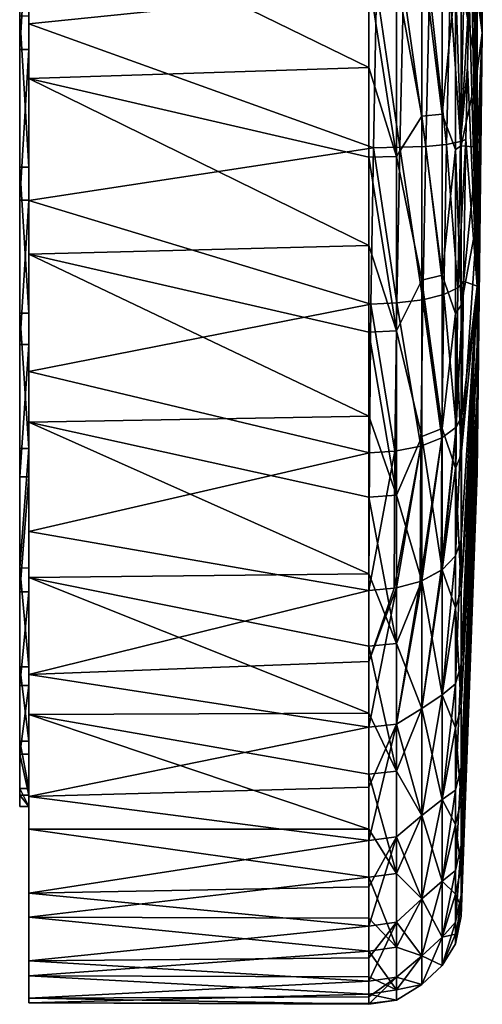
# Model space of a CAD drawing. Header units: millimetres. Extents: x -22 to 72, y 0 to 291.
# Tile 15 of 99: x 62 to 72, y 64 to 85. Entities that reach past the tile are written whole.
import ezdxf

# ---------------------------------------------------------------- set-up
doc = ezdxf.new("R2010")
doc.units = ezdxf.units.MM
doc.header["$LTSCALE"] = 65.185185
for name, color, linetype in [('194', 7, 'CONTINUOUS'), ('195', 7, 'CONTINUOUS'), ('196', 7, 'CONTINUOUS'), ('197', 7, 'CONTINUOUS'), ('206', 7, 'CONTINUOUS'), ('207', 7, 'CONTINUOUS'), ('252', 7, 'CONTINUOUS'), ('253', 7, 'CONTINUOUS'), ('254', 7, 'CONTINUOUS')]:
    doc.layers.add(name, color=color, linetype=linetype)

msp = doc.modelspace()

# ---------------------------------------------------------------- linework, layer by layer
at = {"layer": '194', "color": 7, "linetype": 'CONTINUOUS'}
for points in [[(61.5, 78.44, -15.584), (61.5, 75.516, -14.102), (61.5, 101.217, 0.364), (61.5, 78.44, -15.584)], [(61.5, 101.217, 0.364), (61.5, 75.516, -14.102), (61.5, 100.825, 3.618), (61.5, 101.217, 0.364)], [(61.5, 100.967, -2.904), (61.5, 78.44, -15.584), (61.5, 101.217, 0.364), (61.5, 100.967, -2.904)], [(61.5, 81.596, -16.467), (61.5, 78.44, -15.584), (61.5, 100.967, -2.904), (61.5, 81.596, -16.467)], [(61.5, 100.084, -6.06), (61.5, 81.596, -16.467), (61.5, 100.967, -2.904), (61.5, 100.084, -6.06)], [(61.5, 75.516, -14.102), (61.5, 72.938, -12.079), (61.5, 100.825, 3.618), (61.5, 75.516, -14.102)], [(61.5, 100.825, 3.618), (61.5, 72.938, -12.079), (61.5, 99.805, 6.734), (61.5, 100.825, 3.618)], [(61.5, 84.864, -16.717), (61.5, 81.596, -16.467), (61.5, 100.084, -6.06), (61.5, 84.864, -16.717)], [(61.5, 72.938, -12.079), (61.5, 70.803, -9.591), (61.5, 99.805, 6.734), (61.5, 72.938, -12.079)], [(61.5, 99.805, 6.734), (61.5, 70.803, -9.591), (61.5, 98.197, 9.591), (61.5, 99.805, 6.734)], [(61.5, 70.803, -9.591), (61.5, 69.195, -6.734), (61.5, 98.197, 9.591), (61.5, 70.803, -9.591)], [(61.5, 98.197, 9.591), (61.5, 69.195, -6.734), (61.5, 96.062, 12.079), (61.5, 98.197, 9.591)], [(61.5, 69.195, -6.734), (61.5, 68.175, -3.618), (61.5, 96.062, 12.079), (61.5, 69.195, -6.734)], [(61.5, 96.062, 12.079), (61.5, 68.175, -3.618), (61.5, 93.484, 14.102), (61.5, 96.062, 12.079)], [(61.5, 68.175, -3.618), (61.5, 67.783, -0.364), (61.5, 93.484, 14.102), (61.5, 68.175, -3.618)], [(61.5, 93.484, 14.102), (61.5, 67.783, -0.364), (61.5, 90.56, 15.584), (61.5, 93.484, 14.102)], [(61.5, 67.783, -0.364), (61.5, 68.033, 2.904), (61.5, 90.56, 15.584), (61.5, 67.783, -0.364)], [(61.5, 90.56, 15.584), (61.5, 68.033, 2.904), (61.5, 87.404, 16.467), (61.5, 90.56, 15.584)], [(61.5, 68.033, 2.904), (61.5, 68.916, 6.06), (61.5, 87.404, 16.467), (61.5, 68.033, 2.904)], [(61.5, 87.404, 16.467), (61.5, 68.916, 6.06), (61.5, 84.136, 16.717), (61.5, 87.404, 16.467)], [(61.5, 68.916, 6.06), (61.5, 70.398, 8.984), (61.5, 84.136, 16.717), (61.5, 68.916, 6.06)], [(61.5, 84.136, 16.717), (61.5, 70.398, 8.984), (61.5, 80.882, 16.325), (61.5, 84.136, 16.717)], [(61.5, 70.398, 8.984), (61.5, 72.421, 11.562), (61.5, 80.882, 16.325), (61.5, 70.398, 8.984)], [(61.5, 80.882, 16.325), (61.5, 72.421, 11.562), (61.5, 77.766, 15.305), (61.5, 80.882, 16.325)], [(61.5, 72.421, 11.562), (61.5, 74.909, 13.697), (61.5, 77.766, 15.305), (61.5, 72.421, 11.562)]]:
    msp.add_3dface(points, dxfattribs=at)
at = {"layer": '195', "color": 7, "linetype": 'CONTINUOUS'}
for points in [[(61.7, 88.5, 20.615), (61.7, 84.691, 20.999), (69.215, 85.459, 20.978), (61.7, 88.5, 20.615)], [(61.7, 83.511, -20.977), (61.7, 87.336, -20.808), (69.046, 83.746, -20.986), (61.7, 83.511, -20.977)], [(69.046, 83.746, -20.986), (61.7, 87.336, -20.808), (69.046, 85.685, -20.967), (69.046, 83.746, -20.986)], [(69.215, 85.459, 20.978), (61.7, 84.691, 20.999), (69.148, 82.015, 20.852), (69.215, 85.459, 20.978)], [(61.7, 84.691, 20.999), (61.7, 80.876, 20.685), (69.148, 82.015, 20.852), (61.7, 84.691, 20.999)], [(69.046, 81.812, -20.827), (61.7, 83.511, -20.977), (69.046, 83.746, -20.986), (69.046, 81.812, -20.827)], [(61.7, 79.719, -20.448), (61.7, 83.511, -20.977), (69.046, 79.902, -20.49), (61.7, 79.719, -20.448)], [(69.046, 79.902, -20.49), (61.7, 83.511, -20.977), (69.046, 81.812, -20.827), (69.046, 79.902, -20.49)], [(69.148, 82.015, 20.852), (61.7, 80.876, 20.685), (69.093, 78.639, 20.166), (69.148, 82.015, 20.852)], [(61.7, 80.876, 20.685), (61.7, 77.181, 19.683), (69.093, 78.639, 20.166), (61.7, 80.876, 20.685)], [(69.046, 78.031, -19.979), (61.7, 79.719, -20.448), (69.046, 79.902, -20.49), (69.046, 78.031, -19.979)], [(61.7, 76.086, -19.241), (61.7, 79.719, -20.448), (69.046, 76.215, -19.297), (61.7, 76.086, -19.241)], [(69.046, 76.215, -19.297), (61.7, 79.719, -20.448), (69.046, 78.031, -19.979), (69.046, 76.215, -19.297)], [(69.093, 78.639, 20.166), (61.7, 77.181, 19.683), (69.058, 75.424, 18.937), (69.093, 78.639, 20.166)], [(61.7, 77.181, 19.683), (61.7, 73.729, 18.028), (69.058, 75.424, 18.937), (61.7, 77.181, 19.683)], [(69.046, 74.47, -18.45), (61.7, 76.086, -19.241), (69.046, 76.215, -19.297), (69.046, 74.47, -18.45)], [(61.7, 72.733, -17.394), (61.7, 76.086, -19.241), (69.046, 72.811, -17.446), (61.7, 72.733, -17.394)], [(69.046, 72.811, -17.446), (61.7, 76.086, -19.241), (69.046, 74.47, -18.45), (69.046, 72.811, -17.446)], [(69.058, 75.424, 18.937), (61.7, 73.729, 18.028), (69.046, 72.455, 17.202), (69.058, 75.424, 18.937)], [(61.7, 73.729, 18.028), (61.7, 70.635, 15.773), (69.046, 72.455, 17.202), (61.7, 73.729, 18.028)], [(69.046, 71.251, -16.293), (61.7, 72.733, -17.394), (69.046, 72.811, -17.446), (69.046, 71.251, -16.293)], [(61.7, 69.771, -14.968), (61.7, 72.733, -17.394), (69.046, 69.804, -15.001), (61.7, 69.771, -14.968)], [(69.046, 69.804, -15.001), (61.7, 72.733, -17.394), (69.046, 71.251, -16.293), (69.046, 69.804, -15.001)], [(69.046, 72.455, 17.202), (61.7, 70.635, 15.773), (69.046, 70.919, 16.017), (69.046, 72.455, 17.202)], [(69.046, 70.919, 16.017), (61.7, 70.635, 15.773), (69.046, 69.499, 14.696), (69.046, 70.919, 16.017)], [(61.7, 70.635, 15.773), (61.7, 68.002, 12.993), (69.046, 69.499, 14.696), (61.7, 70.635, 15.773)], [(69.046, 68.483, -13.581), (61.7, 69.771, -14.968), (69.046, 69.804, -15.001), (69.046, 68.483, -13.581)], [(61.7, 67.298, -12.045), (61.7, 69.771, -14.968), (69.046, 67.298, -12.045), (61.7, 67.298, -12.045)], [(69.046, 67.298, -12.045), (61.7, 69.771, -14.968), (69.046, 68.483, -13.581), (69.046, 67.298, -12.045)], [(69.046, 69.499, 14.696), (61.7, 68.002, 12.993), (69.046, 68.207, 13.249), (69.046, 69.499, 14.696)], [(69.046, 68.207, 13.249), (61.7, 68.002, 12.993), (69.046, 67.054, 11.689), (69.046, 68.207, 13.249)], [(61.7, 68.002, 12.993), (61.7, 65.917, 9.781), (69.046, 67.054, 11.689), (61.7, 68.002, 12.993)], [(61.7, 65.397, -8.721), (61.7, 67.298, -12.045), (69.046, 66.26, -10.407), (61.7, 65.397, -8.721)], [(69.046, 66.26, -10.407), (61.7, 67.298, -12.045), (69.046, 67.298, -12.045), (69.046, 66.26, -10.407)], [(69.046, 67.054, 11.689), (61.7, 65.917, 9.781), (69.046, 66.05, 10.03), (69.046, 67.054, 11.689)], [(69.046, 65.377, -8.679), (61.7, 65.397, -8.721), (69.046, 66.26, -10.407), (69.046, 65.377, -8.679)], [(69.046, 66.05, 10.03), (61.7, 65.917, 9.781), (69.046, 65.203, 8.285), (69.046, 66.05, 10.03)], [(61.7, 65.917, 9.781), (61.7, 64.45, 6.245), (69.046, 65.203, 8.285), (61.7, 65.917, 9.781)], [(61.7, 64.131, -5.108), (61.7, 65.397, -8.721), (69.046, 64.658, -6.878), (61.7, 64.131, -5.108)], [(69.046, 64.658, -6.878), (61.7, 65.397, -8.721), (69.046, 65.377, -8.679), (69.046, 64.658, -6.878)], [(69.046, 65.203, 8.285), (61.7, 64.45, 6.245), (69.046, 64.521, 6.469), (69.046, 65.203, 8.285)], [(69.046, 64.108, -5.018), (61.7, 64.131, -5.108), (69.046, 64.658, -6.878), (69.046, 64.108, -5.018)], [(69.046, 64.521, 6.469), (61.7, 64.45, 6.245), (69.046, 64.01, 4.598), (69.046, 64.521, 6.469)], [(61.7, 64.45, 6.245), (61.7, 63.649, 2.501), (69.046, 64.01, 4.598), (61.7, 64.45, 6.245)], [(61.7, 63.542, -1.325), (61.7, 64.131, -5.108), (69.046, 63.732, -3.115), (61.7, 63.542, -1.325)], [(69.046, 63.732, -3.115), (61.7, 64.131, -5.108), (69.046, 64.108, -5.018), (69.046, 63.732, -3.115)], [(69.046, 64.01, 4.598), (61.7, 63.649, 2.501), (69.046, 63.673, 2.688), (69.046, 64.01, 4.598)], [(69.046, 63.533, -1.185), (61.7, 63.542, -1.325), (69.046, 63.732, -3.115), (69.046, 63.533, -1.185)], [(69.046, 63.673, 2.688), (61.7, 63.649, 2.501), (69.046, 63.514, 0.754), (69.046, 63.673, 2.688)], [(61.7, 63.649, 2.501), (61.7, 63.542, -1.325), (69.046, 63.514, 0.754), (61.7, 63.649, 2.501)], [(69.046, 63.514, 0.754), (61.7, 63.542, -1.325), (69.046, 63.533, -1.185), (69.046, 63.514, 0.754)]]:
    msp.add_3dface(points, dxfattribs=at)
at = {"layer": '196', "color": 7, "linetype": 'CONTINUOUS'}
for points in [[(71.5, 84.5), (71.386, 89.978, -7.823), (71.5, 98.835, 10.038), (71.5, 84.5)], [(71.418, 94.177, 16.69), (71.5, 84.5), (71.5, 98.835, 10.038), (71.418, 94.177, 16.69)], [(71.394, 92.915, 17.13), (71.5, 84.5), (71.418, 94.177, 16.69), (71.394, 92.915, 17.13)], [(71.361, 91.427, 17.723), (71.386, 79.022, 7.823), (71.394, 92.915, 17.13), (71.361, 91.427, 17.723)], [(71.386, 79.022, 7.823), (71.5, 84.5), (71.394, 92.915, 17.13), (71.386, 79.022, 7.823)], [(71.325, 89.951, 18.24), (71.386, 79.022, 7.823), (71.361, 91.427, 17.723), (71.325, 89.951, 18.24)], [(71.288, 88.432, 18.634), (71.386, 79.022, 7.823), (71.325, 89.951, 18.24), (71.288, 88.432, 18.634)], [(71.251, 86.884, 18.902), (71.386, 79.022, 7.823), (71.288, 88.432, 18.634), (71.251, 86.884, 18.902)], [(71.214, 85.32, 19.042), (71.386, 79.022, 7.823), (71.251, 86.884, 18.902), (71.214, 85.32, 19.042)], [(71.178, 83.753, 19.053), (71.386, 79.022, 7.823), (71.214, 85.32, 19.042), (71.178, 83.753, 19.053)], [(71.146, 82.192, 18.934), (71.386, 79.022, 7.823), (71.178, 83.753, 19.053), (71.146, 82.192, 18.934)], [(71.091, 79.131, 18.315), (71.386, 79.022, 7.823), (71.146, 82.192, 18.934), (71.091, 79.131, 18.315)], [(71.056, 76.219, 17.204), (71.386, 79.022, 7.823), (71.091, 79.131, 18.315), (71.056, 76.219, 17.204)], [(71.044, 73.547, 15.642), (71.386, 79.022, 7.823), (71.056, 76.219, 17.204), (71.044, 73.547, 15.642)]]:
    msp.add_3dface(points, dxfattribs=at)
at = {"layer": '197', "color": 7, "linetype": 'CONTINUOUS'}
for points in [[(71.386, 89.978, -7.823), (71.5, 84.5), (71.386, 88.536, -8.656), (71.386, 89.978, -7.823)], [(71.5, 84.5), (71.386, 86.972, -9.225), (71.386, 88.536, -8.656), (71.5, 84.5)], [(71.5, 84.5), (71.386, 85.332, -9.514), (71.386, 86.972, -9.225), (71.5, 84.5)], [(71.044, 82.056, -18.938), (71.044, 85.578, -19.065), (71.386, 83.668, -9.514), (71.044, 82.056, -18.938)], [(71.386, 83.668, -9.514), (71.044, 85.578, -19.065), (71.386, 85.332, -9.514), (71.386, 83.668, -9.514)], [(71.5, 84.5), (71.386, 83.668, -9.514), (71.386, 85.332, -9.514), (71.5, 84.5)], [(71.5, 84.5), (71.386, 79.022, 7.823), (71.386, 77.747, 6.753), (71.5, 84.5)], [(71.5, 84.5), (71.386, 77.747, 6.753), (71.386, 76.677, 5.478), (71.5, 84.5)], [(71.5, 84.5), (71.386, 76.677, 5.478), (71.386, 75.844, 4.036), (71.5, 84.5)], [(71.5, 84.5), (71.386, 75.844, 4.036), (71.386, 75.275, 2.472), (71.5, 84.5)], [(71.5, 84.5), (71.386, 75.275, 2.472), (71.386, 74.986, 0.832), (71.5, 84.5)], [(71.5, 84.5), (71.386, 74.986, 0.832), (71.386, 74.986, -0.832), (71.5, 84.5)], [(71.5, 84.5), (71.386, 74.986, -0.832), (71.386, 75.275, -2.472), (71.5, 84.5)], [(71.5, 84.5), (71.386, 75.275, -2.472), (71.386, 75.844, -4.036), (71.5, 84.5)], [(71.5, 84.5), (71.386, 75.844, -4.036), (71.386, 76.677, -5.478), (71.5, 84.5)], [(71.5, 84.5), (71.386, 76.677, -5.478), (71.386, 77.747, -6.753), (71.5, 84.5)], [(71.5, 84.5), (71.386, 77.747, -6.753), (71.386, 79.022, -7.823), (71.5, 84.5)], [(71.5, 84.5), (71.386, 79.022, -7.823), (71.386, 80.464, -8.656), (71.5, 84.5)], [(71.5, 84.5), (71.386, 80.464, -8.656), (71.386, 82.028, -9.225), (71.5, 84.5)], [(71.5, 84.5), (71.386, 82.028, -9.225), (71.386, 83.668, -9.514), (71.5, 84.5)], [(71.386, 82.028, -9.225), (71.044, 82.056, -18.938), (71.386, 83.668, -9.514), (71.386, 82.028, -9.225)], [(71.044, 78.618, -18.167), (71.044, 82.056, -18.938), (71.386, 82.028, -9.225), (71.044, 78.618, -18.167)], [(71.386, 80.464, -8.656), (71.044, 78.618, -18.167), (71.386, 82.028, -9.225), (71.386, 80.464, -8.656)], [(71.044, 75.38, -16.777), (71.044, 78.618, -18.167), (71.386, 80.464, -8.656), (71.044, 75.38, -16.777)], [(71.386, 79.022, -7.823), (71.044, 75.38, -16.777), (71.386, 80.464, -8.656), (71.386, 79.022, -7.823)], [(71.386, 79.022, 7.823), (71.044, 73.547, 15.642), (71.044, 70.86, 13.363), (71.386, 79.022, 7.823)], [(71.386, 79.022, 7.823), (71.044, 70.86, 13.363), (71.386, 77.747, 6.753), (71.386, 79.022, 7.823)], [(71.044, 72.452, -14.815), (71.044, 75.38, -16.777), (71.386, 79.022, -7.823), (71.044, 72.452, -14.815)], [(71.386, 77.747, -6.753), (71.044, 72.452, -14.815), (71.386, 79.022, -7.823), (71.386, 77.747, -6.753)], [(71.044, 69.935, -12.349), (71.044, 72.452, -14.815), (71.386, 77.747, -6.753), (71.044, 69.935, -12.349)], [(71.386, 76.677, -5.478), (71.044, 69.935, -12.349), (71.386, 77.747, -6.753), (71.386, 76.677, -5.478)], [(71.386, 77.747, 6.753), (71.044, 70.86, 13.363), (71.386, 76.677, 5.478), (71.386, 77.747, 6.753)], [(71.044, 67.914, -9.463), (71.044, 69.935, -12.349), (71.386, 76.677, -5.478), (71.044, 67.914, -9.463)], [(71.386, 75.844, -4.036), (71.044, 67.914, -9.463), (71.386, 76.677, -5.478), (71.386, 75.844, -4.036)], [(71.044, 70.86, 13.363), (71.044, 68.636, 10.629), (71.386, 76.677, 5.478), (71.044, 70.86, 13.363)], [(71.386, 76.677, 5.478), (71.044, 68.636, 10.629), (71.386, 75.844, 4.036), (71.386, 76.677, 5.478)], [(71.044, 66.458, -6.254), (71.044, 67.914, -9.463), (71.386, 75.844, -4.036), (71.044, 66.458, -6.254)], [(71.386, 75.275, -2.472), (71.044, 66.458, -6.254), (71.386, 75.844, -4.036), (71.386, 75.275, -2.472)], [(71.044, 68.636, 10.629), (71.044, 66.953, 7.533), (71.386, 75.844, 4.036), (71.044, 68.636, 10.629)], [(71.386, 75.844, 4.036), (71.044, 66.953, 7.533), (71.386, 75.275, 2.472), (71.386, 75.844, 4.036)], [(71.044, 65.616, -2.832), (71.044, 66.458, -6.254), (71.386, 75.275, -2.472), (71.044, 65.616, -2.832)], [(71.386, 74.986, -0.832), (71.044, 65.616, -2.832), (71.386, 75.275, -2.472), (71.386, 74.986, -0.832)], [(71.044, 66.953, 7.533), (71.044, 65.868, 4.181), (71.386, 75.275, 2.472), (71.044, 66.953, 7.533)], [(71.386, 75.275, 2.472), (71.044, 65.868, 4.181), (71.386, 74.986, 0.832), (71.386, 75.275, 2.472)], [(71.044, 65.417, 0.686), (71.044, 65.616, -2.832), (71.386, 74.986, -0.832), (71.044, 65.417, 0.686)], [(71.044, 65.868, 4.181), (71.044, 65.417, 0.686), (71.386, 74.986, 0.832), (71.044, 65.868, 4.181)], [(71.386, 74.986, 0.832), (71.044, 65.417, 0.686), (71.386, 74.986, -0.832), (71.386, 74.986, 0.832)]]:
    msp.add_3dface(points, dxfattribs=at)
at = {"layer": '206', "color": 7, "linetype": 'CONTINUOUS'}
for points in [[(69.215, 85.459, 20.978), (69.148, 82.015, 20.852), (69.715, 82.025, 20.771), (69.215, 85.459, 20.978)], [(69.797, 85.45, 20.892), (69.215, 85.459, 20.978), (69.715, 82.025, 20.771), (69.797, 85.45, 20.892)], [(69.797, 85.45, 20.892), (69.715, 82.025, 20.771), (70.276, 82.046, 20.505), (69.797, 85.45, 20.892)], [(70.355, 85.426, 20.622), (69.797, 85.45, 20.892), (70.276, 82.046, 20.505), (70.355, 85.426, 20.622)], [(70.355, 85.426, 20.622), (70.276, 82.046, 20.505), (70.728, 82.088, 20.082), (70.355, 85.426, 20.622)], [(70.804, 85.397, 20.195), (70.355, 85.426, 20.622), (70.728, 82.088, 20.082), (70.804, 85.397, 20.195)], [(71.027, 82.149, 19.542), (70.804, 85.397, 20.195), (70.728, 82.088, 20.082), (71.027, 82.149, 19.542)], [(71.027, 82.149, 19.542), (71.1, 85.368, 19.65), (70.804, 85.397, 20.195), (71.027, 82.149, 19.542)], [(71.027, 82.149, 19.542), (71.214, 85.32, 19.042), (71.1, 85.368, 19.65), (71.027, 82.149, 19.542)], [(71.178, 83.753, 19.053), (71.214, 85.32, 19.042), (71.027, 82.149, 19.542), (71.178, 83.753, 19.053)], [(71.146, 82.192, 18.934), (71.178, 83.753, 19.053), (71.027, 82.149, 19.542), (71.146, 82.192, 18.934)], [(70.969, 78.991, 18.907), (71.027, 82.149, 19.542), (70.728, 82.088, 20.082), (70.969, 78.991, 18.907)], [(71.091, 79.131, 18.315), (71.146, 82.192, 18.934), (70.969, 78.991, 18.907), (71.091, 79.131, 18.315)], [(70.969, 78.991, 18.907), (71.146, 82.192, 18.934), (71.027, 82.149, 19.542), (70.969, 78.991, 18.907)], [(69.148, 82.015, 20.852), (69.093, 78.639, 20.166), (69.65, 78.665, 20.091), (69.148, 82.015, 20.852)], [(69.715, 82.025, 20.771), (69.148, 82.015, 20.852), (69.65, 78.665, 20.091), (69.715, 82.025, 20.771)], [(69.715, 82.025, 20.771), (69.65, 78.665, 20.091), (70.212, 78.731, 19.836), (69.715, 82.025, 20.771)], [(70.276, 82.046, 20.505), (69.715, 82.025, 20.771), (70.212, 78.731, 19.836), (70.276, 82.046, 20.505)], [(70.276, 82.046, 20.505), (70.212, 78.731, 19.836), (70.666, 78.843, 19.428), (70.276, 82.046, 20.505)], [(70.728, 82.088, 20.082), (70.276, 82.046, 20.505), (70.666, 78.843, 19.428), (70.728, 82.088, 20.082)], [(70.969, 78.991, 18.907), (70.728, 82.088, 20.082), (70.666, 78.843, 19.428), (70.969, 78.991, 18.907)], [(71.056, 76.219, 17.204), (71.091, 79.131, 18.315), (70.932, 75.981, 17.763), (71.056, 76.219, 17.204)], [(70.932, 75.981, 17.763), (71.091, 79.131, 18.315), (70.969, 78.991, 18.907), (70.932, 75.981, 17.763)], [(70.932, 75.981, 17.763), (70.969, 78.991, 18.907), (70.666, 78.843, 19.428), (70.932, 75.981, 17.763)], [(70.212, 78.731, 19.836), (69.65, 78.665, 20.091), (70.171, 75.57, 18.632), (70.212, 78.731, 19.836)], [(70.212, 78.731, 19.836), (70.171, 75.57, 18.632), (70.627, 75.749, 18.251), (70.212, 78.731, 19.836)], [(70.666, 78.843, 19.428), (70.212, 78.731, 19.836), (70.627, 75.749, 18.251), (70.666, 78.843, 19.428)], [(70.932, 75.981, 17.763), (70.666, 78.843, 19.428), (70.627, 75.749, 18.251), (70.932, 75.981, 17.763)], [(69.093, 78.639, 20.166), (69.058, 75.424, 18.937), (69.608, 75.461, 18.869), (69.093, 78.639, 20.166)], [(69.65, 78.665, 20.091), (69.093, 78.639, 20.166), (69.608, 75.461, 18.869), (69.65, 78.665, 20.091)], [(69.65, 78.665, 20.091), (69.608, 75.461, 18.869), (70.171, 75.57, 18.632), (69.65, 78.665, 20.091)], [(70.923, 73.206, 16.129), (71.056, 76.219, 17.204), (70.919, 73.199, 16.139), (70.923, 73.206, 16.129)], [(70.919, 73.199, 16.139), (71.056, 76.219, 17.204), (70.932, 75.981, 17.763), (70.919, 73.199, 16.139)], [(71.044, 73.547, 15.642), (71.056, 76.219, 17.204), (70.923, 73.206, 16.129), (71.044, 73.547, 15.642)], [(70.932, 75.981, 17.763), (70.627, 75.749, 18.251), (70.613, 72.889, 16.582), (70.932, 75.981, 17.763)], [(70.932, 75.981, 17.763), (70.613, 72.889, 16.582), (70.63, 72.901, 16.565), (70.932, 75.981, 17.763)], [(70.919, 73.199, 16.139), (70.932, 75.981, 17.763), (70.63, 72.901, 16.565), (70.919, 73.199, 16.139)], [(70.171, 75.57, 18.632), (70.157, 72.648, 16.926), (70.627, 75.749, 18.251), (70.171, 75.57, 18.632)], [(70.157, 72.648, 16.926), (70.19, 72.661, 16.908), (70.627, 75.749, 18.251), (70.157, 72.648, 16.926)], [(70.627, 75.749, 18.251), (70.19, 72.661, 16.908), (70.613, 72.889, 16.582), (70.627, 75.749, 18.251)], [(69.608, 75.461, 18.869), (69.593, 72.499, 17.14), (70.171, 75.57, 18.632), (69.608, 75.461, 18.869)], [(69.593, 72.499, 17.14), (69.644, 72.507, 17.127), (70.171, 75.57, 18.632), (69.593, 72.499, 17.14)], [(70.171, 75.57, 18.632), (69.644, 72.507, 17.127), (70.157, 72.648, 16.926), (70.171, 75.57, 18.632)], [(69.058, 75.424, 18.937), (69.046, 72.455, 17.202), (69.608, 75.461, 18.869), (69.058, 75.424, 18.937)], [(69.608, 75.461, 18.869), (69.046, 72.455, 17.202), (69.593, 72.499, 17.14), (69.608, 75.461, 18.869)]]:
    msp.add_3dface(points, dxfattribs=at)
at = {"layer": '207', "color": 7, "linetype": 'CONTINUOUS'}
for points in [[(70.19, 82.701, -20.562), (69.644, 85.68, -20.875), (70.19, 86.299, -20.562), (70.19, 82.701, -20.562)], [(70.19, 82.701, -20.562), (70.19, 86.299, -20.562), (70.63, 82.738, -20.145), (70.19, 82.701, -20.562)], [(70.63, 82.738, -20.145), (70.19, 86.299, -20.562), (70.63, 86.262, -20.145), (70.63, 82.738, -20.145)], [(70.923, 85.611, -19.659), (70.63, 82.738, -20.145), (70.63, 86.262, -20.145), (70.923, 85.611, -19.659)], [(69.046, 83.746, -20.986), (69.046, 85.685, -20.967), (69.644, 81.824, -20.737), (69.046, 83.746, -20.986)], [(69.644, 81.824, -20.737), (69.046, 85.685, -20.967), (69.644, 85.68, -20.875), (69.644, 81.824, -20.737)], [(69.644, 81.824, -20.737), (69.644, 85.68, -20.875), (70.19, 82.701, -20.562), (69.644, 81.824, -20.737)], [(70.923, 85.611, -19.659), (70.923, 81.98, -19.528), (70.63, 82.738, -20.145), (70.923, 85.611, -19.659)], [(71.044, 85.578, -19.065), (71.044, 82.056, -18.938), (70.923, 85.611, -19.659), (71.044, 85.578, -19.065)], [(70.923, 85.611, -19.659), (71.044, 82.056, -18.938), (70.923, 81.98, -19.528), (70.923, 85.611, -19.659)], [(69.046, 81.812, -20.827), (69.046, 83.746, -20.986), (69.644, 81.824, -20.737), (69.046, 81.812, -20.827)], [(70.63, 79.266, -19.533), (70.19, 82.701, -20.562), (70.63, 82.738, -20.145), (70.63, 79.266, -19.533)], [(70.923, 81.98, -19.528), (70.63, 79.266, -19.533), (70.63, 82.738, -20.145), (70.923, 81.98, -19.528)], [(70.19, 79.158, -19.938), (69.644, 81.824, -20.737), (70.19, 82.701, -20.562), (70.19, 79.158, -19.938)], [(70.19, 79.158, -19.938), (70.19, 82.701, -20.562), (70.63, 79.266, -19.533), (70.19, 79.158, -19.938)], [(70.923, 81.98, -19.528), (70.923, 78.435, -18.733), (70.63, 79.266, -19.533), (70.923, 81.98, -19.528)], [(71.044, 82.056, -18.938), (71.044, 78.618, -18.167), (70.923, 81.98, -19.528), (71.044, 82.056, -18.938)], [(70.923, 81.98, -19.528), (71.044, 78.618, -18.167), (70.923, 78.435, -18.733), (70.923, 81.98, -19.528)], [(69.644, 78.059, -19.892), (69.046, 81.812, -20.827), (69.644, 81.824, -20.737), (69.644, 78.059, -19.892)], [(69.046, 79.902, -20.49), (69.046, 81.812, -20.827), (69.644, 78.059, -19.892), (69.046, 79.902, -20.49)], [(69.644, 78.059, -19.892), (69.644, 81.824, -20.737), (70.19, 79.158, -19.938), (69.644, 78.059, -19.892)], [(69.046, 78.031, -19.979), (69.046, 79.902, -20.49), (69.644, 78.059, -19.892), (69.046, 78.031, -19.979)], [(70.19, 75.777, -18.707), (69.644, 78.059, -19.892), (70.19, 79.158, -19.938), (70.19, 75.777, -18.707)], [(70.63, 75.954, -18.327), (70.19, 79.158, -19.938), (70.63, 79.266, -19.533), (70.63, 75.954, -18.327)], [(70.19, 75.777, -18.707), (70.19, 79.158, -19.938), (70.63, 75.954, -18.327), (70.19, 75.777, -18.707)], [(70.923, 78.435, -18.733), (70.63, 75.954, -18.327), (70.63, 79.266, -19.533), (70.923, 78.435, -18.733)], [(71.044, 78.618, -18.167), (71.044, 75.38, -16.777), (70.923, 78.435, -18.733), (71.044, 78.618, -18.167)], [(70.923, 78.435, -18.733), (70.923, 75.096, -17.299), (70.63, 75.954, -18.327), (70.923, 78.435, -18.733)], [(70.923, 78.435, -18.733), (71.044, 75.38, -16.777), (70.923, 75.096, -17.299), (70.923, 78.435, -18.733)], [(69.644, 74.514, -18.37), (69.046, 78.031, -19.979), (69.644, 78.059, -19.892), (69.644, 74.514, -18.37)], [(69.644, 74.514, -18.37), (69.644, 78.059, -19.892), (70.19, 75.777, -18.707), (69.644, 74.514, -18.37)], [(69.046, 76.215, -19.297), (69.046, 78.031, -19.979), (69.644, 74.514, -18.37), (69.046, 76.215, -19.297)], [(69.046, 74.47, -18.45), (69.046, 76.215, -19.297), (69.644, 74.514, -18.37), (69.046, 74.47, -18.45)], [(70.63, 72.901, -16.565), (70.19, 75.777, -18.707), (70.63, 75.954, -18.327), (70.63, 72.901, -16.565)], [(70.923, 75.096, -17.299), (70.63, 72.901, -16.565), (70.63, 75.954, -18.327), (70.923, 75.096, -17.299)], [(70.19, 72.661, -16.908), (69.644, 74.514, -18.37), (70.19, 75.777, -18.707), (70.19, 72.661, -16.908)], [(70.19, 72.661, -16.908), (70.19, 75.777, -18.707), (70.63, 72.901, -16.565), (70.19, 72.661, -16.908)], [(71.044, 75.38, -16.777), (71.044, 72.452, -14.815), (70.923, 75.096, -17.299), (71.044, 75.38, -16.777)], [(70.923, 75.096, -17.299), (70.923, 72.077, -15.277), (70.63, 72.901, -16.565), (70.923, 75.096, -17.299)], [(70.923, 75.096, -17.299), (71.044, 72.452, -14.815), (70.923, 72.077, -15.277), (70.923, 75.096, -17.299)], [(69.644, 71.309, -16.222), (69.046, 74.47, -18.45), (69.644, 74.514, -18.37), (69.644, 71.309, -16.222)], [(69.046, 72.811, -17.446), (69.046, 74.47, -18.45), (69.644, 71.309, -16.222), (69.046, 72.811, -17.446)], [(69.644, 71.309, -16.222), (69.644, 74.514, -18.37), (70.19, 72.661, -16.908), (69.644, 71.309, -16.222)], [(71.044, 70.86, 13.363), (71.044, 73.547, 15.642), (70.923, 70.435, 13.779), (71.044, 70.86, 13.363)], [(71.044, 73.547, 15.642), (70.923, 73.206, 16.129), (70.923, 70.435, 13.779), (71.044, 73.547, 15.642)], [(70.923, 73.206, 16.129), (70.919, 73.199, 16.139), (70.63, 70.201, 14.299), (70.923, 73.206, 16.129)], [(70.923, 70.435, 13.779), (70.923, 73.206, 16.129), (70.63, 70.201, 14.299), (70.923, 70.435, 13.779)], [(70.919, 73.199, 16.139), (70.63, 72.901, 16.565), (70.63, 70.201, 14.299), (70.919, 73.199, 16.139)], [(69.046, 71.251, -16.293), (69.046, 72.811, -17.446), (69.644, 71.309, -16.222), (69.046, 71.251, -16.293)], [(70.63, 72.901, 16.565), (70.613, 72.889, 16.582), (70.19, 69.905, 14.595), (70.63, 72.901, 16.565)], [(70.63, 72.901, 16.565), (70.19, 69.905, 14.595), (70.63, 70.201, 14.299), (70.63, 72.901, 16.565)], [(70.63, 70.201, -14.299), (70.19, 72.661, -16.908), (70.63, 72.901, -16.565), (70.63, 70.201, -14.299)], [(70.613, 72.889, 16.582), (70.19, 72.661, 16.908), (70.19, 69.905, 14.595), (70.613, 72.889, 16.582)], [(70.923, 72.077, -15.277), (70.63, 70.201, -14.299), (70.63, 72.901, -16.565), (70.923, 72.077, -15.277)], [(70.19, 72.661, 16.908), (70.157, 72.648, 16.926), (69.644, 69.564, 14.632), (70.19, 72.661, 16.908)], [(70.19, 72.661, 16.908), (69.644, 69.564, 14.632), (70.19, 69.905, 14.595), (70.19, 72.661, 16.908)], [(70.19, 69.905, -14.595), (69.644, 71.309, -16.222), (70.19, 72.661, -16.908), (70.19, 69.905, -14.595)], [(70.157, 72.648, 16.926), (69.644, 72.507, 17.127), (69.644, 69.564, 14.632), (70.157, 72.648, 16.926)], [(70.19, 69.905, -14.595), (70.19, 72.661, -16.908), (70.63, 70.201, -14.299), (70.19, 69.905, -14.595)], [(69.046, 70.919, 16.017), (69.046, 69.499, 14.696), (69.644, 72.507, 17.127), (69.046, 70.919, 16.017)], [(69.593, 72.499, 17.14), (69.046, 70.919, 16.017), (69.644, 72.507, 17.127), (69.593, 72.499, 17.14)], [(69.644, 72.507, 17.127), (69.046, 69.499, 14.696), (69.644, 69.564, 14.632), (69.644, 72.507, 17.127)], [(69.046, 72.455, 17.202), (69.046, 70.919, 16.017), (69.593, 72.499, 17.14), (69.046, 72.455, 17.202)], [(71.044, 72.452, -14.815), (71.044, 69.935, -12.349), (70.923, 72.077, -15.277), (71.044, 72.452, -14.815)], [(70.923, 72.077, -15.277), (70.923, 69.482, -12.734), (70.63, 70.201, -14.299), (70.923, 72.077, -15.277)], [(70.923, 72.077, -15.277), (71.044, 69.935, -12.349), (70.923, 69.482, -12.734), (70.923, 72.077, -15.277)], [(69.644, 68.552, -13.522), (69.046, 71.251, -16.293), (69.644, 71.309, -16.222), (69.644, 68.552, -13.522)], [(69.046, 69.804, -15.001), (69.046, 71.251, -16.293), (69.644, 68.552, -13.522), (69.046, 69.804, -15.001)], [(69.644, 68.552, -13.522), (69.644, 71.309, -16.222), (70.19, 69.905, -14.595), (69.644, 68.552, -13.522)], [(71.044, 68.636, 10.629), (71.044, 70.86, 13.363), (70.923, 68.142, 10.96), (71.044, 68.636, 10.629)], [(70.923, 68.142, 10.96), (71.044, 70.86, 13.363), (70.923, 70.435, 13.779), (70.923, 68.142, 10.96)], [(70.923, 68.142, 10.96), (70.923, 70.435, 13.779), (70.63, 67.935, 11.599), (70.923, 68.142, 10.96)], [(70.923, 70.435, 13.779), (70.63, 70.201, 14.299), (70.63, 67.935, 11.599), (70.923, 70.435, 13.779)], [(70.19, 69.905, 14.595), (70.19, 67.592, 11.839), (70.63, 70.201, 14.299), (70.19, 69.905, 14.595)], [(70.63, 70.201, 14.299), (70.19, 67.592, 11.839), (70.63, 67.935, 11.599), (70.63, 70.201, 14.299)], [(70.63, 67.935, -11.599), (70.19, 69.905, -14.595), (70.63, 70.201, -14.299), (70.63, 67.935, -11.599)], [(70.923, 69.482, -12.734), (70.63, 67.935, -11.599), (70.63, 70.201, -14.299), (70.923, 69.482, -12.734)], [(69.046, 68.483, -13.581), (69.046, 69.804, -15.001), (69.644, 68.552, -13.522), (69.046, 68.483, -13.581)], [(70.19, 69.905, 14.595), (69.644, 69.564, 14.632), (70.19, 67.592, 11.839), (70.19, 69.905, 14.595)], [(70.19, 67.592, -11.839), (69.644, 68.552, -13.522), (70.19, 69.905, -14.595), (70.19, 67.592, -11.839)], [(70.19, 67.592, -11.839), (70.19, 69.905, -14.595), (70.63, 67.935, -11.599), (70.19, 67.592, -11.839)], [(71.044, 69.935, -12.349), (71.044, 67.914, -9.463), (70.923, 69.482, -12.734), (71.044, 69.935, -12.349)], [(69.046, 69.499, 14.696), (69.046, 68.207, 13.249), (69.644, 69.564, 14.632), (69.046, 69.499, 14.696)], [(69.046, 68.207, 13.249), (69.046, 67.054, 11.689), (69.644, 69.564, 14.632), (69.046, 68.207, 13.249)], [(69.644, 69.564, 14.632), (69.046, 67.054, 11.689), (69.644, 67.13, 11.638), (69.644, 69.564, 14.632)], [(69.644, 69.564, 14.632), (69.644, 67.13, 11.638), (70.19, 67.592, 11.839), (69.644, 69.564, 14.632)], [(70.923, 69.482, -12.734), (70.923, 67.397, -9.757), (70.63, 67.935, -11.599), (70.923, 69.482, -12.734)], [(70.923, 69.482, -12.734), (71.044, 67.914, -9.463), (70.923, 67.397, -9.757), (70.923, 69.482, -12.734)], [(69.644, 66.339, -10.361), (69.046, 68.483, -13.581), (69.644, 68.552, -13.522), (69.644, 66.339, -10.361)], [(69.644, 66.339, -10.361), (69.644, 68.552, -13.522), (70.19, 67.592, -11.839), (69.644, 66.339, -10.361)], [(71.044, 66.953, 7.533), (71.044, 68.636, 10.629), (70.923, 66.407, 7.768), (71.044, 66.953, 7.533)], [(70.923, 66.407, 7.768), (71.044, 68.636, 10.629), (70.923, 68.142, 10.96), (70.923, 66.407, 7.768)], [(69.046, 67.298, -12.045), (69.046, 68.483, -13.581), (69.644, 66.339, -10.361), (69.046, 67.298, -12.045)], [(70.923, 66.407, 7.768), (70.923, 68.142, 10.96), (70.63, 66.173, 8.546), (70.923, 66.407, 7.768)], [(70.923, 68.142, 10.96), (70.63, 67.935, 11.599), (70.63, 66.173, 8.546), (70.923, 68.142, 10.96)], [(70.19, 67.592, 11.839), (70.19, 65.793, 8.723), (70.63, 67.935, 11.599), (70.19, 67.592, 11.839)], [(70.63, 67.935, 11.599), (70.19, 65.793, 8.723), (70.63, 66.173, 8.546), (70.63, 67.935, 11.599)], [(70.63, 66.173, -8.546), (70.19, 67.592, -11.839), (70.63, 67.935, -11.599), (70.63, 66.173, -8.546)], [(70.923, 67.397, -9.757), (70.63, 66.173, -8.546), (70.63, 67.935, -11.599), (70.923, 67.397, -9.757)], [(71.044, 67.914, -9.463), (71.044, 66.458, -6.254), (70.923, 67.397, -9.757), (71.044, 67.914, -9.463)], [(70.19, 67.592, 11.839), (69.644, 67.13, 11.638), (70.19, 65.793, 8.723), (70.19, 67.592, 11.839)], [(70.19, 65.793, -8.723), (69.644, 66.339, -10.361), (70.19, 67.592, -11.839), (70.19, 65.793, -8.723)], [(70.19, 65.793, -8.723), (70.19, 67.592, -11.839), (70.63, 66.173, -8.546), (70.19, 65.793, -8.723)], [(69.046, 66.26, -10.407), (69.046, 67.298, -12.045), (69.644, 66.339, -10.361), (69.046, 66.26, -10.407)], [(70.923, 67.397, -9.757), (70.923, 65.896, -6.449), (70.63, 66.173, -8.546), (70.923, 67.397, -9.757)], [(70.923, 67.397, -9.757), (71.044, 66.458, -6.254), (70.923, 65.896, -6.449), (70.923, 67.397, -9.757)], [(69.046, 67.054, 11.689), (69.046, 66.05, 10.03), (69.644, 67.13, 11.638), (69.046, 67.054, 11.689)], [(69.046, 66.05, 10.03), (69.046, 65.203, 8.285), (69.644, 67.13, 11.638), (69.046, 66.05, 10.03)], [(69.644, 67.13, 11.638), (69.046, 65.203, 8.285), (69.644, 65.287, 8.249), (69.644, 67.13, 11.638)], [(69.644, 67.13, 11.638), (69.644, 65.287, 8.249), (70.19, 65.793, 8.723), (69.644, 67.13, 11.638)], [(71.044, 65.868, 4.181), (71.044, 66.953, 7.533), (70.923, 65.288, 4.311), (71.044, 65.868, 4.181)], [(70.923, 65.288, 4.311), (71.044, 66.953, 7.533), (70.923, 66.407, 7.768), (70.923, 65.288, 4.311)], [(70.923, 65.288, 4.311), (70.923, 66.407, 7.768), (70.63, 64.967, 5.234), (70.923, 65.288, 4.311)], [(70.923, 66.407, 7.768), (70.63, 66.173, 8.546), (70.63, 64.967, 5.234), (70.923, 66.407, 7.768)], [(71.044, 66.458, -6.254), (71.044, 65.616, -2.832), (70.923, 65.896, -6.449), (71.044, 66.458, -6.254)], [(69.644, 64.745, -6.848), (69.046, 66.26, -10.407), (69.644, 66.339, -10.361), (69.644, 64.745, -6.848)], [(69.046, 65.377, -8.679), (69.046, 66.26, -10.407), (69.644, 64.745, -6.848), (69.046, 65.377, -8.679)], [(69.644, 64.745, -6.848), (69.644, 66.339, -10.361), (70.19, 65.793, -8.723), (69.644, 64.745, -6.848)], [(70.19, 65.793, 8.723), (70.19, 64.562, 5.342), (70.63, 66.173, 8.546), (70.19, 65.793, 8.723)], [(70.63, 66.173, 8.546), (70.19, 64.562, 5.342), (70.63, 64.967, 5.234), (70.63, 66.173, 8.546)], [(70.63, 64.967, -5.234), (70.19, 65.793, -8.723), (70.63, 66.173, -8.546), (70.63, 64.967, -5.234)], [(70.923, 65.896, -6.449), (70.63, 64.967, -5.234), (70.63, 66.173, -8.546), (70.923, 65.896, -6.449)], [(70.19, 65.793, 8.723), (69.644, 65.287, 8.249), (70.19, 64.562, 5.342), (70.19, 65.793, 8.723)], [(70.19, 64.562, -5.342), (69.644, 64.745, -6.848), (70.19, 65.793, -8.723), (70.19, 64.562, -5.342)], [(70.19, 64.562, -5.342), (70.19, 65.793, -8.723), (70.63, 64.967, -5.234), (70.19, 64.562, -5.342)], [(70.923, 65.896, -6.449), (70.923, 65.028, -2.92), (70.63, 64.967, -5.234), (70.923, 65.896, -6.449)], [(70.923, 65.896, -6.449), (71.044, 65.616, -2.832), (70.923, 65.028, -2.92), (70.923, 65.896, -6.449)], [(71.044, 65.417, 0.686), (71.044, 65.868, 4.181), (70.923, 64.822, 0.707), (71.044, 65.417, 0.686)], [(70.923, 64.822, 0.707), (71.044, 65.868, 4.181), (70.923, 65.288, 4.311), (70.923, 64.822, 0.707)], [(71.044, 65.616, -2.832), (71.044, 65.417, 0.686), (70.923, 65.028, -2.92), (71.044, 65.616, -2.832)], [(69.046, 64.658, -6.878), (69.046, 65.377, -8.679), (69.644, 64.745, -6.848), (69.046, 64.658, -6.878)], [(70.923, 65.028, -2.92), (71.044, 65.417, 0.686), (70.923, 64.822, 0.707), (70.923, 65.028, -2.92)], [(69.046, 65.203, 8.285), (69.046, 64.521, 6.469), (69.644, 65.287, 8.249), (69.046, 65.203, 8.285)], [(69.046, 64.521, 6.469), (69.046, 64.01, 4.598), (69.644, 65.287, 8.249), (69.046, 64.521, 6.469)], [(69.644, 65.287, 8.249), (69.046, 64.01, 4.598), (69.644, 64.099, 4.578), (69.644, 65.287, 8.249)], [(69.644, 65.287, 8.249), (69.644, 64.099, 4.578), (70.19, 64.562, 5.342), (69.644, 65.287, 8.249)], [(70.923, 64.822, 0.707), (70.923, 65.288, 4.311), (70.63, 64.355, 1.762), (70.923, 64.822, 0.707)], [(70.923, 65.288, 4.311), (70.63, 64.967, 5.234), (70.63, 64.355, 1.762), (70.923, 65.288, 4.311)], [(70.19, 64.562, 5.342), (70.19, 63.938, 1.799), (70.63, 64.967, 5.234), (70.19, 64.562, 5.342)], [(70.63, 64.967, 5.234), (70.19, 63.938, 1.799), (70.63, 64.355, 1.762), (70.63, 64.967, 5.234)], [(70.63, 64.355, -1.762), (70.19, 64.562, -5.342), (70.63, 64.967, -5.234), (70.63, 64.355, -1.762)], [(70.923, 65.028, -2.92), (70.923, 64.822, 0.707), (70.63, 64.355, -1.762), (70.923, 65.028, -2.92)], [(70.923, 65.028, -2.92), (70.63, 64.355, -1.762), (70.63, 64.967, -5.234), (70.923, 65.028, -2.92)], [(69.644, 63.823, -3.101), (69.046, 64.658, -6.878), (69.644, 64.745, -6.848), (69.644, 63.823, -3.101)], [(69.046, 64.108, -5.018), (69.046, 64.658, -6.878), (69.644, 63.823, -3.101), (69.046, 64.108, -5.018)], [(69.644, 63.823, -3.101), (69.644, 64.745, -6.848), (70.19, 64.562, -5.342), (69.644, 63.823, -3.101)], [(70.923, 64.822, 0.707), (70.63, 64.355, 1.762), (70.63, 64.355, -1.762), (70.923, 64.822, 0.707)], [(70.19, 64.562, 5.342), (69.644, 64.099, 4.578), (70.19, 63.938, 1.799), (70.19, 64.562, 5.342)], [(70.19, 63.938, -1.799), (69.644, 63.823, -3.101), (70.19, 64.562, -5.342), (70.19, 63.938, -1.799)], [(70.19, 63.938, -1.799), (70.19, 64.562, -5.342), (70.63, 64.355, -1.762), (70.19, 63.938, -1.799)], [(70.19, 63.938, 1.799), (70.19, 63.938, -1.799), (70.63, 64.355, 1.762), (70.19, 63.938, 1.799)], [(70.63, 64.355, 1.762), (70.19, 63.938, -1.799), (70.63, 64.355, -1.762), (70.63, 64.355, 1.762)], [(69.046, 63.732, -3.115), (69.046, 64.108, -5.018), (69.644, 63.823, -3.101), (69.046, 63.732, -3.115)], [(69.046, 64.01, 4.598), (69.046, 63.673, 2.688), (69.644, 64.099, 4.578), (69.046, 64.01, 4.598)], [(69.046, 63.673, 2.688), (69.046, 63.514, 0.754), (69.644, 64.099, 4.578), (69.046, 63.673, 2.688)], [(69.644, 64.099, 4.578), (69.046, 63.514, 0.754), (69.644, 63.605, 0.751), (69.644, 64.099, 4.578)], [(69.644, 64.099, 4.578), (69.644, 63.605, 0.751), (70.19, 63.938, 1.799), (69.644, 64.099, 4.578)], [(69.644, 63.605, 0.751), (69.046, 63.732, -3.115), (69.644, 63.823, -3.101), (69.644, 63.605, 0.751)], [(69.644, 63.605, 0.751), (69.644, 63.823, -3.101), (70.19, 63.938, -1.799), (69.644, 63.605, 0.751)], [(70.19, 63.938, 1.799), (69.644, 63.605, 0.751), (70.19, 63.938, -1.799), (70.19, 63.938, 1.799)], [(69.046, 63.533, -1.185), (69.046, 63.732, -3.115), (69.644, 63.605, 0.751), (69.046, 63.533, -1.185)], [(69.046, 63.514, 0.754), (69.046, 63.533, -1.185), (69.644, 63.605, 0.751), (69.046, 63.514, 0.754)]]:
    msp.add_3dface(points, dxfattribs=at)
at = {"layer": '252', "color": 7, "linetype": 'CONTINUOUS'}
for points in [[(61.7, 104.298, -7.003), (61.7, 87.336, -20.808), (61.7, 83.511, -20.977), (61.7, 104.298, -7.003)], [(61.7, 104.298, -7.003), (61.7, 83.511, -20.977), (61.7, 94.091, -13.697), (61.7, 104.298, -7.003)], [(61.7, 94.091, -13.697), (61.7, 83.511, -20.977), (61.7, 91.233, -15.305), (61.7, 94.091, -13.697)], [(61.7, 88.5, 20.615), (61.7, 92.177, 19.546), (61.7, 84.135, 16.717), (61.7, 88.5, 20.615)], [(61.7, 84.135, 16.717), (61.7, 92.177, 19.546), (61.7, 87.403, 16.467), (61.7, 84.135, 16.717)], [(61.7, 83.511, -20.977), (61.7, 79.719, -20.448), (61.7, 91.233, -15.305), (61.7, 83.511, -20.977)], [(61.7, 91.233, -15.305), (61.7, 79.719, -20.448), (61.7, 88.118, -16.324), (61.7, 91.233, -15.305)], [(61.7, 84.691, 20.999), (61.7, 88.5, 20.615), (61.7, 77.767, 15.305), (61.7, 84.691, 20.999)], [(61.7, 77.767, 15.305), (61.7, 88.5, 20.615), (61.7, 80.882, 16.324), (61.7, 77.767, 15.305)], [(61.7, 80.882, 16.324), (61.7, 88.5, 20.615), (61.7, 84.135, 16.717), (61.7, 80.882, 16.324)], [(61.7, 88.118, -16.324), (61.7, 79.719, -20.448), (61.7, 84.865, -16.717), (61.7, 88.118, -16.324)], [(61.7, 79.719, -20.448), (61.7, 76.086, -19.241), (61.7, 84.865, -16.717), (61.7, 79.719, -20.448)], [(61.7, 84.865, -16.717), (61.7, 76.086, -19.241), (61.7, 81.597, -16.467), (61.7, 84.865, -16.717)], [(61.7, 65.917, 9.781), (61.7, 80.876, 20.685), (61.7, 84.691, 20.999), (61.7, 65.917, 9.781)], [(61.7, 65.917, 9.781), (61.7, 84.691, 20.999), (61.7, 74.909, 13.697), (61.7, 65.917, 9.781)], [(61.7, 74.909, 13.697), (61.7, 84.691, 20.999), (61.7, 77.767, 15.305), (61.7, 74.909, 13.697)], [(61.7, 81.597, -16.467), (61.7, 76.086, -19.241), (61.7, 78.44, -15.584), (61.7, 81.597, -16.467)], [(61.7, 65.917, 9.781), (61.7, 68.002, 12.993), (61.7, 80.876, 20.685), (61.7, 65.917, 9.781)], [(61.7, 68.002, 12.993), (61.7, 77.181, 19.683), (61.7, 80.876, 20.685), (61.7, 68.002, 12.993)], [(61.7, 76.086, -19.241), (61.7, 72.733, -17.394), (61.7, 78.44, -15.584), (61.7, 76.086, -19.241)], [(61.7, 78.44, -15.584), (61.7, 72.733, -17.394), (61.7, 75.516, -14.102), (61.7, 78.44, -15.584)], [(61.7, 68.002, 12.993), (61.7, 70.635, 15.773), (61.7, 77.181, 19.683), (61.7, 68.002, 12.993)], [(61.7, 70.635, 15.773), (61.7, 73.729, 18.028), (61.7, 77.181, 19.683), (61.7, 70.635, 15.773)], [(61.7, 72.733, -17.394), (61.7, 69.771, -14.968), (61.7, 75.516, -14.102), (61.7, 72.733, -17.394)], [(61.7, 75.516, -14.102), (61.7, 69.771, -14.968), (61.7, 72.937, -12.078), (61.7, 75.516, -14.102)], [(61.7, 64.45, 6.245), (61.7, 65.917, 9.781), (61.7, 74.909, 13.697), (61.7, 64.45, 6.245)], [(61.7, 72.421, 11.562), (61.7, 64.45, 6.245), (61.7, 74.909, 13.697), (61.7, 72.421, 11.562)], [(61.7, 69.771, -14.968), (61.7, 67.298, -12.045), (61.7, 72.937, -12.078), (61.7, 69.771, -14.968)], [(61.7, 72.937, -12.078), (61.7, 67.298, -12.045), (61.7, 70.803, -9.591), (61.7, 72.937, -12.078)], [(61.7, 70.398, 8.984), (61.7, 64.45, 6.245), (61.7, 72.421, 11.562), (61.7, 70.398, 8.984)], [(61.7, 67.298, -12.045), (61.7, 65.397, -8.721), (61.7, 70.803, -9.591), (61.7, 67.298, -12.045)], [(61.7, 70.803, -9.591), (61.7, 65.397, -8.721), (61.7, 69.196, -6.735), (61.7, 70.803, -9.591)], [(61.7, 63.649, 2.501), (61.7, 64.45, 6.245), (61.7, 70.398, 8.984), (61.7, 63.649, 2.501)], [(61.7, 68.916, 6.061), (61.7, 63.649, 2.501), (61.7, 70.398, 8.984), (61.7, 68.916, 6.061)], [(61.7, 69.196, -6.735), (61.7, 65.397, -8.721), (61.7, 68.176, -3.619), (61.7, 69.196, -6.735)], [(61.7, 68.033, 2.904), (61.7, 63.649, 2.501), (61.7, 68.916, 6.061), (61.7, 68.033, 2.904)], [(61.7, 65.397, -8.721), (61.7, 64.131, -5.108), (61.7, 68.176, -3.619), (61.7, 65.397, -8.721)], [(61.7, 68.176, -3.619), (61.7, 64.131, -5.108), (61.7, 67.783, -0.364), (61.7, 68.176, -3.619)], [(61.7, 63.542, -1.325), (61.7, 63.649, 2.501), (61.7, 68.033, 2.904), (61.7, 63.542, -1.325)], [(61.7, 67.783, -0.364), (61.7, 63.542, -1.325), (61.7, 68.033, 2.904), (61.7, 67.783, -0.364)], [(61.7, 64.131, -5.108), (61.7, 63.542, -1.325), (61.7, 67.783, -0.364), (61.7, 64.131, -5.108)]]:
    msp.add_3dface(points, dxfattribs=at)
at = {"layer": '253', "color": 7, "linetype": 'CONTINUOUS'}
for points in [[(61.5, 84.864, -16.717), (61.7, 84.865, -16.717), (61.7, 81.597, -16.467), (61.5, 84.864, -16.717)], [(61.5, 81.596, -16.467), (61.5, 84.864, -16.717), (61.7, 81.597, -16.467), (61.5, 81.596, -16.467)], [(61.5, 81.596, -16.467), (61.7, 81.597, -16.467), (61.7, 78.44, -15.584), (61.5, 81.596, -16.467)], [(61.5, 78.44, -15.584), (61.5, 81.596, -16.467), (61.7, 78.44, -15.584), (61.5, 78.44, -15.584)], [(61.5, 75.516, -14.102), (61.5, 78.44, -15.584), (61.7, 75.516, -14.102), (61.5, 75.516, -14.102)], [(61.5, 78.44, -15.584), (61.7, 78.44, -15.584), (61.7, 75.516, -14.102), (61.5, 78.44, -15.584)], [(61.5, 72.938, -12.079), (61.5, 75.516, -14.102), (61.7, 75.516, -14.102), (61.5, 72.938, -12.079)], [(61.5, 72.938, -12.079), (61.7, 75.516, -14.102), (61.7, 72.937, -12.078), (61.5, 72.938, -12.079)], [(61.5, 74.909, 13.697), (61.5, 72.421, 11.562), (61.7, 74.909, 13.697), (61.5, 74.909, 13.697)], [(61.5, 72.421, 11.562), (61.7, 72.421, 11.562), (61.7, 74.909, 13.697), (61.5, 72.421, 11.562)], [(61.5, 70.803, -9.591), (61.5, 72.938, -12.079), (61.7, 70.803, -9.591), (61.5, 70.803, -9.591)], [(61.5, 72.938, -12.079), (61.7, 72.937, -12.078), (61.7, 70.803, -9.591), (61.5, 72.938, -12.079)], [(61.5, 72.421, 11.562), (61.5, 70.398, 8.984), (61.7, 72.421, 11.562), (61.5, 72.421, 11.562)], [(61.5, 70.398, 8.984), (61.7, 70.398, 8.984), (61.7, 72.421, 11.562), (61.5, 70.398, 8.984)], [(61.5, 69.195, -6.734), (61.5, 70.803, -9.591), (61.7, 69.196, -6.735), (61.5, 69.195, -6.734)], [(61.5, 70.803, -9.591), (61.7, 70.803, -9.591), (61.7, 69.196, -6.735), (61.5, 70.803, -9.591)], [(61.5, 70.398, 8.984), (61.5, 68.916, 6.06), (61.7, 70.398, 8.984), (61.5, 70.398, 8.984)], [(61.5, 68.916, 6.06), (61.7, 68.916, 6.061), (61.7, 70.398, 8.984), (61.5, 68.916, 6.06)], [(61.5, 69.195, -6.734), (61.7, 69.196, -6.735), (61.7, 68.176, -3.619), (61.5, 69.195, -6.734)], [(61.5, 68.175, -3.618), (61.5, 69.195, -6.734), (61.7, 68.176, -3.619), (61.5, 68.175, -3.618)], [(61.5, 68.916, 6.06), (61.5, 68.033, 2.904), (61.7, 68.033, 2.904), (61.5, 68.916, 6.06)], [(61.5, 68.916, 6.06), (61.7, 68.033, 2.904), (61.7, 68.916, 6.061), (61.5, 68.916, 6.06)], [(61.5, 68.175, -3.618), (61.7, 68.176, -3.619), (61.7, 67.783, -0.364), (61.5, 68.175, -3.618)], [(61.5, 67.783, -0.364), (61.5, 68.175, -3.618), (61.7, 67.783, -0.364), (61.5, 67.783, -0.364)], [(61.5, 68.033, 2.904), (61.5, 67.783, -0.364), (61.7, 67.783, -0.364), (61.5, 68.033, 2.904)], [(61.5, 68.033, 2.904), (61.7, 67.783, -0.364), (61.7, 68.033, 2.904), (61.5, 68.033, 2.904)]]:
    msp.add_3dface(points, dxfattribs=at)
at = {"layer": '254', "color": 7, "linetype": 'CONTINUOUS'}
for points in [[(61.5, 87.404, 16.467), (61.5, 84.136, 16.717), (61.7, 87.403, 16.467), (61.5, 87.404, 16.467)], [(61.5, 84.136, 16.717), (61.7, 84.135, 16.717), (61.7, 87.403, 16.467), (61.5, 84.136, 16.717)], [(61.5, 84.136, 16.717), (61.5, 80.882, 16.325), (61.7, 84.135, 16.717), (61.5, 84.136, 16.717)], [(61.5, 80.882, 16.325), (61.7, 80.882, 16.324), (61.7, 84.135, 16.717), (61.5, 80.882, 16.325)], [(61.5, 80.882, 16.325), (61.5, 77.766, 15.305), (61.7, 80.882, 16.324), (61.5, 80.882, 16.325)], [(61.5, 77.766, 15.305), (61.7, 77.767, 15.305), (61.7, 80.882, 16.324), (61.5, 77.766, 15.305)], [(61.5, 77.766, 15.305), (61.5, 74.909, 13.697), (61.7, 77.767, 15.305), (61.5, 77.766, 15.305)], [(61.5, 74.909, 13.697), (61.7, 74.909, 13.697), (61.7, 77.767, 15.305), (61.5, 74.909, 13.697)]]:
    msp.add_3dface(points, dxfattribs=at)

doc.saveas('drawing.dxf')
